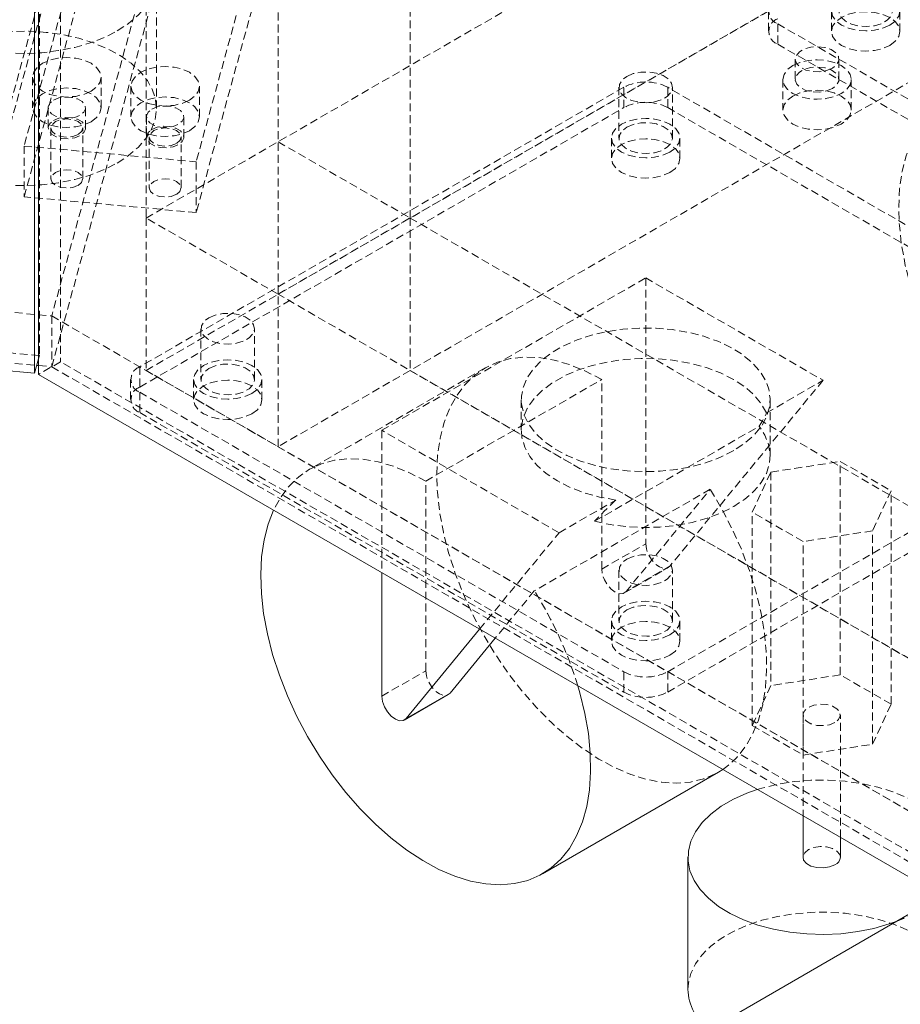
# Model space of a CAD drawing. Header units: millimetres. Extents: x 1529 to 6255, y 1713 to 5797.
# Tile 37 of 82: x 5404 to 5546, y 4392 to 4551. Entities that reach past the tile are written whole.
import ezdxf

# ---------------------------------------------------------------- set-up
doc = ezdxf.new("R2010")
doc.units = ezdxf.units.MM
doc.linetypes.add('HIDDEN', pattern=[1.905, 1.27, -0.635])

msp = doc.modelspace()

# ---------------------------------------------------------------- linework, layer by layer
at = {"color": 7, "linetype": 'HIDDEN', "lineweight": 0}
for p, q in [((5410.855, 5064.02), (5410.855, 4495.708)), ((5407.466, 5062.063), (5407.466, 4496.705)), ((5424.609, 5025.052), (5424.609, 4518.797)), ((5467.035, 4518.797), (5467.035, 5025.052)), ((5445.822, 5012.806), (5445.822, 4506.55)), ((5452.461, 4659.856), (5409.441, 4503.056)), ((5438.164, 4651.244), (5405, 4530.366)), ((5409.441, 4494.891), (5452.461, 4651.691)), ((5465.819, 4648.716), (5432.655, 4527.838)), ((5405, 4522.201), (5438.164, 4643.079)), ((5465.819, 4640.55), (5432.655, 4519.672)), ((5424.609, 4518.797), (5619.063, 4631.053)), ((5445.822, 4506.55), (5640.276, 4618.807)), ((5424.609, 4494.3), (5619.063, 4606.556)), ((5640.276, 4594.31), (5445.822, 4482.054)), ((5393.227, 4502.218), (5410.435, 4564.938)), ((5393.227, 4498.952), (5410.435, 4561.672)), ((5426.26, 4536.407), (5426.26, 4557.637)), ((5524.649, 4552.04), (5524.649, 4548.773)), ((5534.756, 4552.04), (5534.756, 4548.773)), ((5545.756, 4548.773), (5545.756, 4552.04)), ((5526.114, 4549.999), (5603.896, 4505.096)), ((5526.114, 4549.999), (5526.114, 4546.732)), ((5526.114, 4546.732), (5603.896, 4501.83)), ((5528.943, 4544.305), (5528.943, 4541.039)), ((5535.943, 4541.039), (5535.943, 4544.305)), ((5406.364, 4541.411), (5406.364, 4536.512)), ((5417.364, 4536.512), (5417.364, 4541.411)), ((5526.943, 4541.039), (5526.943, 4536.14)), ((5537.943, 4536.14), (5537.943, 4541.039)), ((5012.694, 4539.332), (5409.441, 4503.056)), ((5422.167, 4539.966), (5422.167, 4535.067)), ((5501.365, 4539.793), (5423.583, 4494.891)), ((5433.167, 4535.067), (5433.167, 4539.966)), ((5500.601, 4539.795), (5500.601, 4531.629)), ((5501.365, 4536.527), (5501.365, 4539.793)), ((5586.218, 4494.891), (5508.436, 4539.793)), ((5508.436, 4539.793), (5508.436, 4536.527)), ((5509.201, 4531.629), (5509.201, 4539.795)), ((5408.864, 4536.512), (5408.864, 4533.245)), ((5414.864, 4533.245), (5414.864, 4536.512)), ((5423.583, 4491.625), (5501.365, 4536.527)), ((5508.436, 4536.527), (5586.218, 4491.625)), ((5424.667, 4535.067), (5424.667, 4531.8)), ((5430.667, 4531.8), (5430.667, 4535.067)), ((5407.466, 4496.705), (5013.477, 4532.728)), ((5409.314, 4533.245), (5409.314, 4525.08)), ((5414.414, 4525.08), (5414.414, 4533.245)), ((5012.694, 4531.167), (5407.029, 4495.112)), ((5424.609, 4518.797), (5445.822, 4531.043)), ((5425.117, 4531.8), (5425.117, 4523.635)), ((5430.217, 4523.635), (5430.217, 4531.8)), ((5445.822, 4531.043), (5467.035, 4518.797)), ((5499.401, 4531.629), (5499.401, 4528.363)), ((5510.401, 4528.363), (5510.401, 4531.629)), ((5405, 4530.366), (5432.655, 4527.838)), ((5405, 4530.366), (5405, 4522.201)), ((5432.655, 4527.838), (5432.655, 4519.672)), ((5432.655, 4519.672), (5405, 4522.201)), ((5424.609, 4518.797), (5424.609, 4494.3)), ((5445.822, 4506.55), (5424.609, 4518.797)), ((5445.822, 4506.55), (5467.035, 4518.797)), ((5467.035, 4518.797), (5679.167, 4396.335)), ((5467.035, 4518.797), (5467.035, 4494.3)), ((5462.474, 4484.685), (5504.901, 4509.177)), ((5504.901, 4509.177), (5533.405, 4492.722)), ((5504.901, 4509.177), (5504.901, 4466.46)), ((5445.822, 4482.054), (5445.822, 4506.55)), ((5657.954, 4384.089), (5445.822, 4506.55)), ((5409.441, 4503.056), (5409.441, 4494.891)), ((5409.441, 4503.056), (5694.335, 4338.591)), ((5433.425, 4501.015), (5433.425, 4492.85)), ((5442.025, 4492.85), (5442.025, 4501.015)), ((5407.32, 4496.173), (5407.466, 4496.705)), ((5410.855, 4495.708), (5407.32, 4493.667)), ((5407.32, 4495.085), (5409.441, 4494.891)), ((5409.441, 4494.891), (5694.335, 4330.425)), ((5692.921, 4332.875), (5410.855, 4495.708)), ((5423.583, 4494.891), (5423.583, 4491.625)), ((5424.609, 4494.3), (5445.822, 4482.054)), ((5467.035, 4494.3), (5445.822, 4482.054)), ((5479.081, 4494.703), (5450.797, 4478.375)), ((5679.167, 4371.839), (5467.035, 4494.3)), ((5422.119, 4492.85), (5422.119, 4489.584)), ((5432.225, 4492.85), (5432.225, 4489.584)), ((5443.225, 4489.584), (5443.225, 4492.85)), ((5469.545, 4476.518), (5497.83, 4492.847)), ((5497.83, 4462.378), (5497.83, 4492.847)), ((5533.405, 4492.722), (5508.805, 4462.879)), ((5524.309, 4487.471), (5533.405, 4492.722)), ((5423.583, 4490.809), (5501.365, 4445.907)), ((5423.583, 4490.809), (5423.583, 4487.543)), ((5484.901, 4489.584), (5484.901, 4484.685)), ((5508.436, 4445.907), (5586.218, 4490.809)), ((5524.901, 4480.602), (5524.901, 4489.584)), ((5423.583, 4487.543), (5501.365, 4442.64)), ((5508.436, 4442.64), (5586.218, 4487.543)), ((5496.686, 4470.075), (5523.136, 4485.344)), ((5490.978, 4468.229), (5462.474, 4484.685)), ((5462.474, 4484.685), (5462.474, 4461.827)), ((5657.954, 4359.593), (5445.822, 4482.054)), ((5525.02, 4477.969), (5536.173, 4479.694)), ((5536.173, 4479.694), (5544.338, 4474.981)), ((5536.173, 4445.4), (5536.173, 4479.694)), ((5522.031, 4471.53), (5525.02, 4477.969)), ((5525.02, 4477.969), (5525.02, 4443.674)), ((5469.545, 4446.05), (5469.545, 4476.518)), ((5515.272, 4475.22), (5486.988, 4458.892)), ((5501.734, 4458.797), (5515.272, 4475.22)), ((5544.338, 4474.981), (5541.35, 4468.542)), ((5544.338, 4440.686), (5544.338, 4474.981)), ((5490.978, 4468.229), (5500.074, 4473.48)), ((5522.031, 4437.236), (5522.031, 4471.53)), ((5530.196, 4466.817), (5522.031, 4471.53)), ((5478.211, 4452.742), (5490.978, 4468.229)), ((5541.35, 4468.542), (5530.196, 4466.817)), ((5541.35, 4434.247), (5541.35, 4468.542)), ((5497.83, 4462.378), (5504.901, 4466.46)), ((5530.196, 4432.522), (5530.196, 4466.817)), ((5501.451, 4458.556), (5508.522, 4462.638)), ((5508.805, 4462.879), (5501.734, 4458.797)), ((5500.601, 4462.236), (5500.601, 4454.071)), ((5509.201, 4454.071), (5509.201, 4462.236)), ((5486.988, 4458.892), (5480.723, 4451.292)), ((5499.401, 4454.071), (5499.401, 4450.804)), ((5510.401, 4450.804), (5510.401, 4454.071)), ((5462.474, 4441.968), (5469.545, 4446.05)), ((5501.365, 4442.64), (5501.365, 4445.907)), ((5508.436, 4445.907), (5508.436, 4442.64)), ((5536.173, 4445.4), (5525.02, 4443.674)), ((5544.338, 4440.686), (5536.173, 4445.4)), ((5525.02, 4443.674), (5522.031, 4437.236)), ((5541.35, 4434.247), (5544.338, 4440.686)), ((5530.185, 4438.961), (5530.185, 4422.738)), ((5536.185, 4419.274), (5536.185, 4438.961)), ((5522.031, 4437.236), (5530.196, 4432.522)), ((5530.196, 4432.522), (5541.35, 4434.247))]:
    msp.add_line(p, q, dxfattribs=at)
at = {"color": 7, "linetype": 'Continuous', "lineweight": 15}
for p, q in [((5406.684, 5062.166), (5406.684, 4493.854)), ((5407.32, 4493.667), (5407.32, 5061.979)), ((5012.694, 4529.878), (5406.684, 4493.854)), ((5406.684, 4493.854), (5407.32, 4496.173)), ((5407.029, 4495.112), (5407.32, 4495.085)), ((5570.902, 4399.233), (5407.32, 4493.667)), ((5462.474, 4461.827), (5462.474, 4441.968)), ((5466.378, 4438.387), (5478.211, 4452.742)), ((5480.723, 4451.292), (5473.449, 4442.469)), ((5466.095, 4438.145), (5473.166, 4442.228)), ((5473.449, 4442.469), (5466.378, 4438.387)), ((5473.166, 4442.228), (5473.449, 4442.469)), ((5488.294, 4413.421), (5516.578, 4429.75)), ((5516.578, 4429.75), (5517.281, 4430.187)), ((5530.185, 4422.738), (5530.185, 4416.098)), ((5536.185, 4416.098), (5536.185, 4419.274)), ((5511.685, 4416.098), (5511.685, 4394.868)), ((5552.375, 4409.928), (5102.411, 4150.17))]:
    msp.add_line(p, q, dxfattribs=at)
at = {"color": 7, "linetype": 'HIDDEN', "lineweight": 0, "flags": 128}
for points in [[(5419.963, 4548.86), (5421.782, 4550.055), (5423.322, 4551.373), (5424.557, 4552.795), (5425.467, 4554.296), (5426.037, 4555.852), (5426.257, 4557.438), (5426.125, 4559.026), (5425.641, 4560.592), (5424.815, 4562.109), (5423.66, 4563.553), (5422.194, 4564.9), (5420.442, 4566.127), (5418.433, 4567.215), (5416.199, 4568.146), (5413.777, 4568.904), (5411.207, 4569.477), (5408.531, 4569.856), (5405.793, 4570.034), (5403.039, 4570.008), (5400.312, 4569.78), (5397.659, 4569.352), (5395.122, 4568.731), (5392.744, 4567.929), (5390.562, 4566.957), (5388.614, 4565.833), (5386.931, 4564.573), (5385.541, 4563.2), (5384.466, 4561.736), (5383.725, 4560.204), (5383.329, 4558.63), (5383.285, 4557.04), (5383.593, 4555.46), (5384.249, 4553.915), (5385.242, 4552.431), (5386.555, 4551.033), (5388.167, 4549.743), (5390.052, 4548.583), (5392.178, 4547.572), (5394.511, 4546.726), (5397.012, 4546.059), (5399.64, 4545.582), (5402.353, 4545.303), (5405.104, 4545.226), (5407.851, 4545.354), (5410.546, 4545.683), (5413.146, 4546.208), (5415.609, 4546.921), (5417.894, 4547.81), (5419.963, 4548.86)], [(5544.145, 4549.794), (5543.006, 4549.29), (5541.679, 4548.973), (5540.256, 4548.864), (5538.832, 4548.973), (5537.506, 4549.29), (5536.367, 4549.794), (5535.493, 4550.452), (5534.943, 4551.218), (5534.756, 4552.04), (5534.943, 4552.861), (5535.493, 4553.627), (5536.367, 4554.285), (5537.506, 4554.789), (5538.832, 4555.106), (5540.256, 4555.215), (5541.679, 4555.106), (5543.006, 4554.789), (5544.145, 4554.285), (5545.019, 4553.627), (5545.569, 4552.861), (5545.756, 4552.04), (5545.569, 4551.218), (5545.019, 4550.452), (5544.145, 4549.794)], [(5537.215, 4553.795), (5538.247, 4554.234), (5539.457, 4554.479), (5540.737, 4554.506), (5541.976, 4554.315), (5543.061, 4553.921), (5543.897, 4553.36), (5544.409, 4552.682), (5544.553, 4551.947), (5544.315, 4551.22), (5543.716, 4550.566), (5542.809, 4550.042), (5541.676, 4549.697), (5540.417, 4549.559), (5539.143, 4549.642), (5537.968, 4549.938), (5536.997, 4550.42), (5536.315, 4551.047), (5535.983, 4551.762), (5536.031, 4552.501), (5536.454, 4553.199), (5537.215, 4553.795)], [(5544.145, 4546.528), (5545.019, 4547.186), (5545.569, 4547.952), (5545.756, 4548.773), (5545.569, 4549.595), (5545.019, 4550.361), (5544.145, 4551.019), (5543.006, 4551.523), (5541.679, 4551.84), (5540.256, 4551.948), (5538.832, 4551.84), (5537.506, 4551.523), (5536.367, 4551.019), (5535.493, 4550.361), (5534.943, 4549.595), (5534.756, 4548.773), (5534.943, 4547.952), (5535.493, 4547.186), (5536.367, 4546.528), (5537.506, 4546.024), (5538.832, 4545.706), (5540.256, 4545.598), (5541.679, 4545.706), (5543.006, 4546.024), (5544.145, 4546.528)], [(5419.963, 4527.63), (5421.782, 4528.824), (5423.322, 4530.143), (5424.557, 4531.565), (5425.467, 4533.066), (5426.037, 4534.622), (5426.257, 4536.208), (5426.125, 4537.796), (5425.641, 4539.362), (5424.815, 4540.879), (5423.66, 4542.323), (5422.194, 4543.67), (5420.442, 4544.897), (5418.433, 4545.985), (5416.199, 4546.916), (5413.777, 4547.674), (5411.207, 4548.247), (5408.531, 4548.626), (5405.793, 4548.804), (5403.039, 4548.778), (5400.312, 4548.55), (5397.659, 4548.122), (5395.122, 4547.501), (5392.744, 4546.699), (5390.562, 4545.727), (5388.614, 4544.603), (5386.931, 4543.343), (5385.541, 4541.97), (5384.466, 4540.506), (5383.725, 4538.974), (5383.329, 4537.4), (5383.285, 4535.81), (5383.593, 4534.229), (5384.249, 4532.685), (5385.242, 4531.201), (5386.555, 4529.803), (5388.167, 4528.513), (5390.052, 4527.353), (5392.178, 4526.342), (5394.511, 4525.496), (5397.012, 4524.829), (5399.64, 4524.352), (5402.353, 4524.073), (5405.104, 4523.996), (5407.851, 4524.124), (5410.546, 4524.453), (5413.146, 4524.978), (5415.609, 4525.691), (5417.894, 4526.58), (5419.963, 4527.63)], [(5534.917, 4542.877), (5533.98, 4542.49), (5532.875, 4542.3), (5531.724, 4542.328), (5530.651, 4542.57), (5529.772, 4542.999), (5529.182, 4543.571), (5528.946, 4544.222), (5529.088, 4544.882), (5529.594, 4545.479), (5530.409, 4545.95), (5531.444, 4546.242), (5532.587, 4546.324), (5533.715, 4546.188), (5534.705, 4545.847), (5535.449, 4545.34), (5535.868, 4544.72), (5535.916, 4544.055), (5535.587, 4543.418), (5534.917, 4542.877)], [(5415.753, 4539.166), (5414.614, 4538.661), (5413.288, 4538.344), (5411.864, 4538.236), (5410.441, 4538.344), (5409.114, 4538.661), (5407.975, 4539.166), (5407.101, 4539.823), (5406.552, 4540.589), (5406.364, 4541.411), (5406.552, 4542.233), (5407.101, 4542.998), (5407.975, 4543.656), (5409.114, 4544.16), (5410.441, 4544.478), (5411.864, 4544.586), (5413.288, 4544.478), (5414.614, 4544.16), (5415.753, 4543.656), (5416.628, 4542.998), (5417.177, 4542.233), (5417.364, 4541.411), (5417.177, 4540.589), (5416.628, 4539.823), (5415.753, 4539.166)], [(5528.553, 4543.284), (5529.693, 4543.789), (5531.019, 4544.106), (5532.443, 4544.214), (5533.866, 4544.106), (5535.193, 4543.789), (5536.332, 4543.284), (5537.206, 4542.627), (5537.755, 4541.861), (5537.943, 4541.039), (5537.755, 4540.217), (5537.206, 4539.452), (5536.332, 4538.794), (5535.193, 4538.289), (5533.866, 4537.972), (5532.443, 4537.864), (5531.019, 4537.972), (5529.693, 4538.289), (5528.553, 4538.794), (5527.679, 4539.452), (5527.13, 4540.217), (5526.943, 4541.039), (5527.13, 4541.861), (5527.679, 4542.627), (5528.553, 4543.284)], [(5431.556, 4537.721), (5430.417, 4537.216), (5429.091, 4536.899), (5427.667, 4536.791), (5426.244, 4536.899), (5424.917, 4537.216), (5423.778, 4537.721), (5422.904, 4538.378), (5422.355, 4539.144), (5422.167, 4539.966), (5422.355, 4540.788), (5422.904, 4541.553), (5423.778, 4542.211), (5424.917, 4542.716), (5426.244, 4543.033), (5427.667, 4543.141), (5429.091, 4543.033), (5430.417, 4542.716), (5431.556, 4542.211), (5432.431, 4541.553), (5432.98, 4540.788), (5433.167, 4539.966), (5432.98, 4539.144), (5432.431, 4538.378), (5431.556, 4537.721)], [(5501.86, 4541.55), (5502.891, 4541.989), (5504.101, 4542.234), (5505.382, 4542.262), (5506.62, 4542.07), (5507.705, 4541.676), (5508.542, 4541.115), (5509.054, 4540.437), (5509.198, 4539.702), (5508.959, 4538.975), (5508.36, 4538.321), (5507.454, 4537.797), (5506.321, 4537.452), (5505.061, 4537.314), (5503.788, 4537.397), (5502.613, 4537.693), (5501.641, 4538.176), (5500.959, 4538.802), (5500.628, 4539.517), (5500.676, 4540.256), (5501.099, 4540.955), (5501.86, 4541.55)], [(5534.917, 4539.61), (5533.98, 4539.224), (5532.875, 4539.034), (5531.724, 4539.062), (5530.651, 4539.303), (5529.772, 4539.733), (5529.182, 4540.305), (5528.946, 4540.956), (5529.088, 4541.616), (5529.594, 4542.213), (5530.409, 4542.684), (5531.444, 4542.976), (5532.587, 4543.058), (5533.715, 4542.921), (5534.705, 4542.581), (5535.449, 4542.073), (5535.868, 4541.454), (5535.916, 4540.789), (5535.587, 4540.152), (5534.917, 4539.61)], [(5415.753, 4534.266), (5416.628, 4534.924), (5417.177, 4535.69), (5417.364, 4536.512), (5417.177, 4537.333), (5416.628, 4538.099), (5415.753, 4538.757), (5414.614, 4539.261), (5413.288, 4539.578), (5411.864, 4539.687), (5410.441, 4539.578), (5409.114, 4539.261), (5407.975, 4538.757), (5407.101, 4538.099), (5406.552, 4537.333), (5406.364, 4536.512), (5406.552, 4535.69), (5407.101, 4534.924), (5407.975, 4534.266), (5409.114, 4533.762), (5410.441, 4533.445), (5411.864, 4533.336), (5413.288, 4533.445), (5414.614, 4533.762), (5415.753, 4534.266)], [(5528.553, 4538.385), (5529.693, 4538.89), (5531.019, 4539.207), (5532.443, 4539.315), (5533.866, 4539.207), (5535.193, 4538.89), (5536.332, 4538.385), (5537.206, 4537.727), (5537.755, 4536.962), (5537.943, 4536.14), (5537.755, 4535.318), (5537.206, 4534.552), (5536.332, 4533.895), (5535.193, 4533.39), (5533.866, 4533.073), (5532.443, 4532.965), (5531.019, 4533.073), (5529.693, 4533.39), (5528.553, 4533.895), (5527.679, 4534.552), (5527.13, 4535.318), (5526.943, 4536.14), (5527.13, 4536.962), (5527.679, 4537.727), (5528.553, 4538.385)], [(5572.076, 4535.708), (5569.491, 4537.054), (5566.931, 4538.096), (5564.419, 4538.824), (5561.981, 4539.23), (5559.639, 4539.311), (5557.415, 4539.066), (5555.331, 4538.497), (5553.407, 4537.61), (5551.66, 4536.413), (5550.108, 4534.918), (5548.765, 4533.139), (5547.644, 4531.092), (5546.755, 4528.798), (5546.108, 4526.278), (5545.709, 4523.556), (5545.56, 4520.658), (5545.664, 4517.612), (5546.02, 4514.447), (5546.624, 4511.192), (5547.47, 4507.88), (5548.551, 4504.54), (5549.855, 4501.206), (5551.372, 4497.909), (5553.085, 4494.68), (5554.98, 4491.551), (5557.037, 4488.55), (5559.238, 4485.707), (5561.561, 4483.048), (5563.984, 4480.6), (5566.484, 4478.384), (5569.037, 4476.423), (5571.619, 4474.735), (5574.206, 4473.337), (5576.772, 4472.24), (5579.294, 4471.457), (5581.747, 4470.994), (5584.108, 4470.855), (5586.354, 4471.043), (5588.464, 4471.555), (5590.418, 4472.386), (5592.197, 4473.529), (5593.785, 4474.973), (5595.166, 4476.703), (5596.327, 4478.704), (5597.257, 4480.956), (5597.947, 4483.438), (5598.39, 4486.126), (5598.583, 4488.995), (5598.524, 4492.017), (5598.212, 4495.163), (5597.652, 4498.405), (5596.848, 4501.709), (5595.808, 4505.046), (5594.542, 4508.384), (5593.062, 4511.69), (5591.382, 4514.933), (5589.518, 4518.082)], [(5409.743, 4537.736), (5410.597, 4538.081), (5411.603, 4538.237), (5412.641, 4538.184), (5413.585, 4537.93), (5414.322, 4537.505), (5414.762, 4536.96), (5414.853, 4536.361), (5414.583, 4535.78), (5413.986, 4535.287), (5413.132, 4534.942), (5412.126, 4534.786), (5411.088, 4534.839), (5410.144, 4535.093), (5409.407, 4535.518), (5408.967, 4536.063), (5408.876, 4536.662), (5409.145, 4537.243), (5409.743, 4537.736)], [(5431.556, 4532.821), (5432.431, 4533.479), (5432.98, 4534.245), (5433.167, 4535.067), (5432.98, 4535.888), (5432.431, 4536.654), (5431.556, 4537.312), (5430.417, 4537.816), (5429.091, 4538.133), (5427.667, 4538.242), (5426.244, 4538.133), (5424.917, 4537.816), (5423.778, 4537.312), (5422.904, 4536.654), (5422.355, 4535.888), (5422.167, 4535.067), (5422.355, 4534.245), (5422.904, 4533.479), (5423.778, 4532.821), (5424.917, 4532.317), (5426.244, 4532), (5427.667, 4531.892), (5429.091, 4532), (5430.417, 4532.317), (5431.556, 4532.821)], [(5425.546, 4536.291), (5426.4, 4536.636), (5427.406, 4536.792), (5428.444, 4536.739), (5429.388, 4536.485), (5430.125, 4536.06), (5430.565, 4535.515), (5430.656, 4534.916), (5430.386, 4534.335), (5429.789, 4533.842), (5428.935, 4533.497), (5427.929, 4533.341), (5426.891, 4533.394), (5425.947, 4533.648), (5425.21, 4534.073), (5424.77, 4534.618), (5424.679, 4535.218), (5424.948, 4535.799), (5425.546, 4536.291)], [(5409.743, 4534.47), (5410.597, 4534.815), (5411.603, 4534.971), (5412.641, 4534.918), (5413.585, 4534.664), (5414.322, 4534.239), (5414.762, 4533.694), (5414.853, 4533.094), (5414.583, 4532.513), (5413.986, 4532.021), (5413.132, 4531.676), (5412.126, 4531.52), (5411.088, 4531.573), (5410.144, 4531.827), (5409.407, 4532.252), (5408.967, 4532.797), (5408.876, 4533.396), (5409.145, 4533.977), (5409.743, 4534.47)], [(5413.667, 4532.204), (5412.84, 4531.885), (5411.864, 4531.773), (5410.889, 4531.885), (5410.061, 4532.204), (5409.508, 4532.682), (5409.314, 4533.245), (5409.508, 4533.809), (5410.061, 4534.286), (5410.889, 4534.605), (5411.864, 4534.717), (5412.84, 4534.605), (5413.667, 4534.286), (5414.22, 4533.809), (5414.414, 4533.245), (5414.22, 4532.682), (5413.667, 4532.204)], [(5508.79, 4529.384), (5507.651, 4528.88), (5506.324, 4528.562), (5504.901, 4528.454), (5503.477, 4528.562), (5502.151, 4528.88), (5501.012, 4529.384), (5500.137, 4530.042), (5499.588, 4530.808), (5499.401, 4531.629), (5499.588, 4532.451), (5500.137, 4533.217), (5501.012, 4533.874), (5502.151, 4534.379), (5503.477, 4534.696), (5504.901, 4534.804), (5506.324, 4534.696), (5507.651, 4534.379), (5508.79, 4533.874), (5509.664, 4533.217), (5510.213, 4532.451), (5510.401, 4531.629), (5510.213, 4530.808), (5509.664, 4530.042), (5508.79, 4529.384)], [(5501.86, 4533.385), (5502.891, 4533.824), (5504.101, 4534.068), (5505.382, 4534.096), (5506.62, 4533.905), (5507.705, 4533.511), (5508.542, 4532.95), (5509.054, 4532.272), (5509.198, 4531.537), (5508.959, 4530.809), (5508.36, 4530.155), (5507.454, 4529.632), (5506.321, 4529.286), (5505.061, 4529.149), (5503.788, 4529.232), (5502.613, 4529.527), (5501.641, 4530.01), (5500.959, 4530.637), (5500.628, 4531.351), (5500.676, 4532.091), (5501.099, 4532.789), (5501.86, 4533.385)], [(5425.546, 4533.025), (5426.4, 4533.37), (5427.406, 4533.526), (5428.444, 4533.473), (5429.388, 4533.219), (5430.125, 4532.794), (5430.565, 4532.249), (5430.656, 4531.649), (5430.386, 4531.069), (5429.789, 4530.576), (5428.935, 4530.231), (5427.929, 4530.075), (5426.891, 4530.128), (5425.947, 4530.382), (5425.21, 4530.807), (5424.77, 4531.352), (5424.679, 4531.951), (5424.948, 4532.532), (5425.546, 4533.025)], [(5429.471, 4530.76), (5428.643, 4530.44), (5427.667, 4530.328), (5426.692, 4530.44), (5425.864, 4530.76), (5425.311, 4531.237), (5425.117, 4531.8), (5425.312, 4532.364), (5425.864, 4532.841), (5426.692, 4533.16), (5427.667, 4533.273), (5428.643, 4533.16), (5429.471, 4532.841), (5430.023, 4532.364), (5430.217, 4531.8), (5430.023, 4531.237), (5429.471, 4530.76)], [(5508.79, 4526.118), (5509.664, 4526.776), (5510.213, 4527.541), (5510.401, 4528.363), (5510.213, 4529.185), (5509.664, 4529.951), (5508.79, 4530.608), (5507.651, 4531.113), (5506.324, 4531.43), (5504.901, 4531.538), (5503.477, 4531.43), (5502.151, 4531.113), (5501.012, 4530.608), (5500.137, 4529.951), (5499.588, 4529.185), (5499.401, 4528.363), (5499.588, 4527.541), (5500.137, 4526.776), (5501.012, 4526.118), (5502.151, 4525.613), (5503.477, 4525.296), (5504.901, 4525.188), (5506.324, 4525.296), (5507.651, 4525.613), (5508.79, 4526.118)], [(5413.667, 4524.039), (5414.22, 4524.517), (5414.414, 4525.08), (5414.22, 4525.643), (5413.667, 4526.121), (5412.84, 4526.44), (5411.864, 4526.552), (5410.889, 4526.44), (5410.061, 4526.121), (5409.508, 4525.643), (5409.314, 4525.08), (5409.508, 4524.517), (5410.061, 4524.039), (5410.889, 4523.72), (5411.864, 4523.608), (5412.84, 4523.72), (5413.667, 4524.039)], [(5429.471, 4522.594), (5430.023, 4523.072), (5430.217, 4523.635), (5430.023, 4524.198), (5429.471, 4524.676), (5428.643, 4524.995), (5427.667, 4525.107), (5426.692, 4524.995), (5425.864, 4524.676), (5425.312, 4524.198), (5425.117, 4523.635), (5425.311, 4523.072), (5425.864, 4522.594), (5426.692, 4522.275), (5427.667, 4522.163), (5428.643, 4522.275), (5429.471, 4522.594)], [(5434.685, 4502.771), (5435.716, 4503.21), (5436.926, 4503.454), (5438.207, 4503.482), (5439.445, 4503.291), (5440.53, 4502.897), (5441.366, 4502.336), (5441.879, 4501.658), (5442.022, 4500.923), (5441.784, 4500.196), (5441.185, 4499.541), (5440.279, 4499.018), (5439.146, 4498.672), (5437.886, 4498.535), (5436.613, 4498.618), (5435.438, 4498.914), (5434.466, 4499.396), (5433.784, 4500.023), (5433.452, 4500.737), (5433.5, 4501.477), (5433.924, 4502.175), (5434.685, 4502.771)], [(5519.043, 4481.42), (5517.032, 4480.404), (5514.804, 4479.553), (5512.4, 4478.88), (5509.861, 4478.399), (5507.235, 4478.117), (5504.566, 4478.04), (5501.904, 4478.168), (5499.295, 4478.501), (5496.786, 4479.031), (5494.422, 4479.75), (5492.245, 4480.644), (5490.294, 4481.697), (5488.603, 4482.891), (5487.203, 4484.205), (5486.12, 4485.615), (5485.371, 4487.095), (5484.97, 4488.62), (5484.926, 4490.162), (5485.238, 4491.694), (5485.9, 4493.188), (5486.902, 4494.618), (5488.225, 4495.958), (5489.845, 4497.184), (5491.735, 4498.275), (5493.859, 4499.21), (5496.18, 4499.974), (5498.657, 4500.552), (5501.245, 4500.935), (5503.898, 4501.115), (5506.57, 4501.089), (5509.211, 4500.858), (5511.776, 4500.426), (5514.218, 4499.8), (5516.493, 4498.992), (5518.562, 4498.016), (5520.387, 4496.89), (5521.936, 4495.633), (5523.181, 4494.268), (5524.099, 4492.82), (5524.675, 4491.314), (5524.898, 4489.777), (5524.764, 4488.236), (5524.276, 4486.72), (5523.442, 4485.255), (5522.277, 4483.867), (5520.802, 4482.581), (5519.043, 4481.42)], [(5441.615, 4490.605), (5440.475, 4490.1), (5439.149, 4489.783), (5437.725, 4489.675), (5436.302, 4489.783), (5434.975, 4490.1), (5433.836, 4490.605), (5432.962, 4491.262), (5432.413, 4492.028), (5432.225, 4492.85), (5432.413, 4493.672), (5432.962, 4494.438), (5433.836, 4495.095), (5434.975, 4495.6), (5436.302, 4495.917), (5437.725, 4496.025), (5439.149, 4495.917), (5440.475, 4495.6), (5441.615, 4495.095), (5442.489, 4494.438), (5443.038, 4493.672), (5443.225, 4492.85), (5443.038, 4492.028), (5442.489, 4491.262), (5441.615, 4490.605)], [(5497.83, 4492.847), (5495.245, 4494.193), (5492.684, 4495.235), (5490.173, 4495.962), (5487.735, 4496.369), (5485.393, 4496.449), (5483.169, 4496.204), (5481.085, 4495.636), (5479.16, 4494.749), (5477.414, 4493.552), (5475.861, 4492.057), (5474.518, 4490.277), (5473.397, 4488.231), (5472.509, 4485.937), (5471.862, 4483.417), (5471.463, 4480.695), (5471.314, 4477.797), (5471.418, 4474.751), (5471.774, 4471.585), (5472.377, 4468.331), (5473.224, 4465.018), (5474.304, 4461.679), (5475.609, 4458.345), (5477.125, 4455.048), (5478.839, 4451.819), (5480.734, 4448.689), (5482.791, 4445.689), (5484.991, 4442.845), (5487.314, 4440.187), (5489.737, 4437.738), (5492.238, 4435.523), (5494.791, 4433.562), (5497.373, 4431.874), (5499.96, 4430.475), (5502.526, 4429.379), (5505.048, 4428.595), (5507.501, 4428.132), (5509.862, 4427.994), (5512.108, 4428.182), (5514.218, 4428.694), (5516.172, 4429.525), (5516.578, 4429.75)], [(5524.309, 4487.471), (5523.474, 4488.968), (5522.293, 4490.385), (5520.791, 4491.696), (5518.993, 4492.877), (5516.934, 4493.907), (5514.652, 4494.765), (5512.19, 4495.436), (5509.592, 4495.908), (5506.907, 4496.172), (5504.184, 4496.223), (5501.475, 4496.06), (5498.83, 4495.686), (5496.297, 4495.107), (5493.924, 4494.336), (5491.754, 4493.386), (5489.828, 4492.274), (5488.182, 4491.021), (5486.846, 4489.651), (5485.844, 4488.189), (5485.196, 4486.662), (5484.913, 4485.098), (5485.001, 4483.527), (5485.458, 4481.977), (5486.276, 4480.477), (5487.439, 4479.055), (5488.926, 4477.738), (5490.709, 4476.549), (5492.755, 4475.511), (5495.027, 4474.644), (5497.481, 4473.963), (5500.074, 4473.48)], [(5434.685, 4494.605), (5435.716, 4495.045), (5436.926, 4495.289), (5438.207, 4495.317), (5439.445, 4495.125), (5440.53, 4494.732), (5441.366, 4494.171), (5441.879, 4493.492), (5442.022, 4492.757), (5441.784, 4492.03), (5441.185, 4491.376), (5440.279, 4490.853), (5439.146, 4490.507), (5437.886, 4490.369), (5436.613, 4490.452), (5435.438, 4490.748), (5434.466, 4491.231), (5433.784, 4491.857), (5433.452, 4492.572), (5433.5, 4493.311), (5433.924, 4494.01), (5434.685, 4494.605)], [(5441.615, 4487.339), (5442.489, 4487.996), (5443.038, 4488.762), (5443.225, 4489.584), (5443.038, 4490.406), (5442.489, 4491.171), (5441.615, 4491.829), (5440.475, 4492.334), (5439.149, 4492.651), (5437.725, 4492.759), (5436.302, 4492.651), (5434.975, 4492.334), (5433.836, 4491.829), (5432.962, 4491.171), (5432.413, 4490.406), (5432.225, 4489.584), (5432.413, 4488.762), (5432.962, 4487.996), (5433.836, 4487.339), (5434.975, 4486.834), (5436.302, 4486.517), (5437.725, 4486.409), (5439.149, 4486.517), (5440.475, 4486.834), (5441.615, 4487.339)], [(5496.686, 4470.075), (5499.202, 4469.535), (5501.82, 4469.194), (5504.494, 4469.058), (5507.174, 4469.131), (5509.814, 4469.41), (5512.366, 4469.891), (5514.783, 4470.564), (5517.022, 4471.418), (5519.043, 4472.438), (5520.809, 4473.604), (5522.289, 4474.897), (5523.455, 4476.292), (5524.288, 4477.765), (5524.771, 4479.289), (5524.896, 4480.837), (5524.662, 4482.38), (5524.072, 4483.892), (5523.136, 4485.344)], [(5469.545, 4476.518), (5466.96, 4477.865), (5464.4, 4478.907), (5461.889, 4479.634), (5459.451, 4480.04), (5457.108, 4480.121), (5454.885, 4479.876), (5452.801, 4479.307), (5450.876, 4478.42), (5449.129, 4477.224), (5447.577, 4475.729), (5446.234, 4473.949), (5445.113, 4471.903), (5445.094, 4471.86)], [(5517.281, 4430.187), (5517.951, 4430.668), (5519.539, 4432.111), (5520.92, 4433.842), (5522.081, 4435.843), (5523.011, 4438.095), (5523.701, 4440.577), (5524.144, 4443.265), (5524.337, 4446.133), (5524.278, 4449.155), (5523.966, 4452.302), (5523.406, 4455.543), (5522.602, 4458.848), (5521.562, 4462.185), (5520.296, 4465.522), (5518.816, 4468.828), (5517.136, 4472.071), (5515.272, 4475.22)], [(5504.901, 4466.46), (5505.009, 4465.625), (5505.323, 4464.749), (5505.811, 4463.924), (5506.423, 4463.232), (5507.095, 4462.745), (5507.761, 4462.513), (5508.351, 4462.559), (5508.805, 4462.879)], [(5501.86, 4463.991), (5502.891, 4464.431), (5504.101, 4464.675), (5505.382, 4464.703), (5506.62, 4464.511), (5507.705, 4464.118), (5508.542, 4463.557), (5509.054, 4462.878), (5509.198, 4462.143), (5508.959, 4461.416), (5508.36, 4460.762), (5507.454, 4460.239), (5506.321, 4459.893), (5505.061, 4459.755), (5503.788, 4459.838), (5502.613, 4460.134), (5501.641, 4460.617), (5500.959, 4461.243), (5500.628, 4461.958), (5500.676, 4462.697), (5501.099, 4463.396), (5501.86, 4463.991)], [(5501.734, 4458.797), (5501.28, 4458.477), (5500.69, 4458.431), (5500.024, 4458.663), (5499.352, 4459.15), (5498.74, 4459.842), (5498.252, 4460.667), (5497.938, 4461.543), (5497.83, 4462.378)], [(5508.79, 4451.825), (5507.651, 4451.321), (5506.324, 4451.004), (5504.901, 4450.895), (5503.477, 4451.004), (5502.151, 4451.321), (5501.012, 4451.825), (5500.137, 4452.483), (5499.588, 4453.249), (5499.401, 4454.071), (5499.588, 4454.892), (5500.137, 4455.658), (5501.012, 4456.316), (5502.151, 4456.82), (5503.477, 4457.137), (5504.901, 4457.246), (5506.324, 4457.137), (5507.651, 4456.82), (5508.79, 4456.316), (5509.664, 4455.658), (5510.213, 4454.892), (5510.401, 4454.071), (5510.213, 4453.249), (5509.664, 4452.483), (5508.79, 4451.825)], [(5501.86, 4455.826), (5502.891, 4456.265), (5504.101, 4456.51), (5505.382, 4456.537), (5506.62, 4456.346), (5507.705, 4455.952), (5508.542, 4455.391), (5509.054, 4454.713), (5509.198, 4453.978), (5508.959, 4453.251), (5508.36, 4452.597), (5507.454, 4452.073), (5506.321, 4451.728), (5505.061, 4451.59), (5503.788, 4451.673), (5502.613, 4451.969), (5501.641, 4452.451), (5500.959, 4453.078), (5500.628, 4453.793), (5500.676, 4454.532), (5501.099, 4455.231), (5501.86, 4455.826)], [(5508.79, 4448.559), (5509.664, 4449.217), (5510.213, 4449.983), (5510.401, 4450.804), (5510.213, 4451.626), (5509.664, 4452.392), (5508.79, 4453.05), (5507.651, 4453.554), (5506.324, 4453.871), (5504.901, 4453.979), (5503.477, 4453.871), (5502.151, 4453.554), (5501.012, 4453.05), (5500.137, 4452.392), (5499.588, 4451.626), (5499.401, 4450.804), (5499.588, 4449.983), (5500.137, 4449.217), (5501.012, 4448.559), (5502.151, 4448.055), (5503.477, 4447.738), (5504.901, 4447.629), (5506.324, 4447.738), (5507.651, 4448.055), (5508.79, 4448.559)], [(5469.545, 4446.05), (5469.654, 4445.215), (5469.968, 4444.339), (5470.456, 4443.513), (5471.067, 4442.822), (5471.74, 4442.335), (5472.406, 4442.103), (5472.995, 4442.149), (5473.166, 4442.228)], [(5535.306, 4437.736), (5534.453, 4437.391), (5533.446, 4437.236), (5532.408, 4437.288), (5531.464, 4437.542), (5530.727, 4437.968), (5530.287, 4438.513), (5530.196, 4439.112), (5530.466, 4439.693), (5531.064, 4440.186), (5531.917, 4440.531), (5532.923, 4440.686), (5533.961, 4440.634), (5534.906, 4440.38), (5535.642, 4439.954), (5536.083, 4439.409), (5536.173, 4438.81), (5535.904, 4438.229), (5535.306, 4437.736)], [(5548.388, 4407.321), (5550.207, 4408.516), (5551.747, 4409.835), (5552.982, 4411.256), (5553.892, 4412.757), (5554.462, 4414.314), (5554.682, 4415.899), (5554.55, 4417.487), (5554.066, 4419.053), (5553.24, 4420.57), (5552.085, 4422.014), (5550.619, 4423.361), (5548.867, 4424.588), (5546.858, 4425.676), (5544.624, 4426.607), (5542.202, 4427.365), (5539.632, 4427.938), (5536.956, 4428.317), (5534.218, 4428.495), (5531.464, 4428.47), (5528.737, 4428.241), (5526.084, 4427.813), (5523.547, 4427.193), (5522.84, 4426.978)], [(5536.185, 4416.098), (5536.083, 4416.546), (5535.642, 4417.091), (5534.906, 4417.516), (5533.961, 4417.771), (5532.923, 4417.823), (5531.917, 4417.667), (5531.064, 4417.322), (5530.466, 4416.83), (5530.196, 4416.249), (5530.185, 4416.098)], [(5554.314, 4392.573), (5554.462, 4393.083), (5554.682, 4394.669), (5554.55, 4396.257), (5554.066, 4397.823), (5553.24, 4399.34), (5552.085, 4400.784), (5550.619, 4402.131), (5548.867, 4403.358), (5546.858, 4404.446), (5544.624, 4405.377), (5542.202, 4406.135), (5539.632, 4406.708), (5536.956, 4407.087), (5534.218, 4407.265), (5531.464, 4407.24), (5528.737, 4407.011), (5526.084, 4406.583), (5523.547, 4405.963), (5521.169, 4405.16), (5518.987, 4404.188), (5517.039, 4403.064), (5515.356, 4401.805), (5513.966, 4400.431), (5512.891, 4398.967), (5512.15, 4397.435), (5511.754, 4395.861), (5511.685, 4394.868)], [(5545.3, 4405.844), (5546.319, 4406.271), (5548.388, 4407.321)]]:
    msp.add_lwpolyline(points, dxfattribs=at)
at = {"color": 7, "linetype": 'Continuous', "lineweight": 15, "flags": 128}
for points in [[(5445.094, 4471.86), (5444.225, 4469.609), (5443.578, 4467.089), (5443.178, 4464.367), (5443.03, 4461.469), (5443.134, 4458.423), (5443.489, 4455.257), (5444.093, 4452.003), (5444.94, 4448.69), (5446.02, 4445.351), (5447.325, 4442.017), (5448.841, 4438.719), (5450.555, 4435.491), (5452.449, 4432.361), (5454.507, 4429.36), (5456.707, 4426.517), (5459.03, 4423.859), (5461.453, 4421.41), (5463.953, 4419.195), (5466.507, 4417.234), (5469.089, 4415.546), (5471.676, 4414.147), (5474.242, 4413.051), (5476.764, 4412.267), (5479.217, 4411.804), (5481.577, 4411.666), (5483.823, 4411.853), (5485.934, 4412.365), (5487.888, 4413.197), (5489.667, 4414.34), (5491.255, 4415.783), (5492.635, 4417.514), (5493.796, 4419.514), (5494.726, 4421.766), (5495.416, 4424.248), (5495.86, 4426.937), (5496.053, 4429.805), (5495.993, 4432.827), (5495.682, 4435.974), (5495.122, 4439.215), (5494.318, 4442.52), (5493.997, 4443.629)], [(5462.474, 4441.968), (5462.583, 4441.133), (5462.897, 4440.257), (5463.385, 4439.431), (5463.996, 4438.74), (5464.669, 4438.253), (5465.334, 4438.021), (5465.924, 4438.067), (5466.378, 4438.387)], [(5522.84, 4426.978), (5521.169, 4426.39), (5518.987, 4425.418), (5517.039, 4424.294), (5515.356, 4423.035), (5513.966, 4421.662), (5512.891, 4420.197), (5512.15, 4418.665), (5511.754, 4417.091), (5511.71, 4415.501), (5512.018, 4413.921), (5512.674, 4412.376), (5513.667, 4410.892), (5514.98, 4409.494), (5516.593, 4408.205), (5518.477, 4407.045), (5520.603, 4406.033), (5522.936, 4405.187), (5525.437, 4404.52), (5528.065, 4404.043), (5530.778, 4403.764), (5533.529, 4403.688), (5536.276, 4403.815), (5538.971, 4404.144), (5541.571, 4404.669), (5544.034, 4405.382), (5545.3, 4405.844)], [(5530.185, 4416.098), (5530.287, 4415.65), (5530.727, 4415.104), (5531.464, 4414.679), (5532.408, 4414.425), (5533.446, 4414.373), (5534.453, 4414.528), (5535.306, 4414.873)]]:
    msp.add_lwpolyline(points, dxfattribs=at)
at = {"color": 7, "linetype": 'HIDDEN', "lineweight": 0}
for centre, radius, start, end in [((5526.888, 4552.04), 2.183, 110.78436, 249.21564), ((5526.888, 4548.773), 2.183, 110.78436, 249.21564), ((5504.901, 4532.97), 7.685, 62.60999, 117.39001), ((5504.901, 4529.704), 7.685, 62.60999, 117.39001), ((5424.358, 4492.85), 2.183, 110.78315, 249.21685), ((5424.358, 4489.584), 2.183, 110.78315, 249.21685), ((5434.111, 4425.369), 62.608, 16.95755, 32.37471), ((5504.901, 4452.73), 7.685, 242.60949, 297.39046), ((5504.901, 4449.464), 7.685, 242.60949, 297.39046)]:
    msp.add_arc(centre, radius, start, end, dxfattribs=at)
at = {"color": 7, "linetype": 'Continuous', "lineweight": 15}
for centre, radius, start, end in [((5534.761, 4416.192), 1.428, 292.47467, 356.20524), ((5520.724, 4395.26), 9.047, 182.48371, 230.17253)]:
    msp.add_arc(centre, radius, start, end, dxfattribs=at)
at = {"color": 7, "linetype": 'HIDDEN', "lineweight": 0}
for start_param, end_param in [(5.6984379, 5.8779145), (1.6530359, 1.8325125)]:
    msp.add_ellipse((5504.901, 4471.631), major_axis=(19.74, 18.693), ratio=0.1720537, start_param=start_param, end_param=end_param, dxfattribs=at)

doc.saveas('drawing.dxf')
